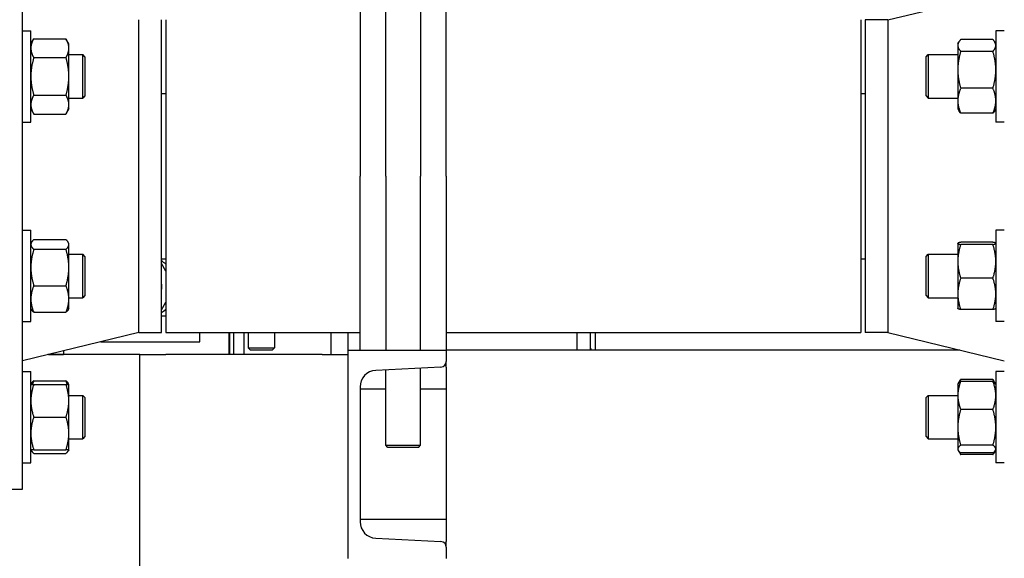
# Model space of a CAD drawing. Header units: inches. Extents: x 24 to 1128, y -69 to 748.
# Tile 86 of 256: x 152 to 166, y 185 to 193. Entities that reach past the tile are written whole.
import ezdxf

# ---------------------------------------------------------------- set-up
doc = ezdxf.new("R2010")
doc.units = ezdxf.units.IN
doc.header["$LTSCALE"] = 32
doc.header["$MEASUREMENT"] = 0
doc.layers.add('Dimension (ANSI)', color=7, linetype='Continuous', lineweight=25)
doc.layers.add('Visible (ANSI)', color=7, linetype='Continuous', lineweight=30)
doc.styles.add('Note Text (ANSI)', font='tahoma.ttf')
doc.dimstyles.new('SB Fraction-16 (ANSI)', dxfattribs={"dimscale": 32, "dimtxt": 0.125, "dimasz": 0.098425, "dimexe": 0.125, "dimexo": 0.0625, "dimgap": 0.031496, "dimtad": 0, "dimtih": 1, "dimtoh": 1, "dimdec": 4, "dimrnd": 1e-08, "dimzin": 0, "dimdsep": 46, "dimlunit": 5, "dimtxsty": 'Note Text (ANSI)', "dimcen": 0.09, "dimdle": 0.393701, "dimclrd": 256, "dimclre": 256, "dimclrt": 256, "dimadec": 0, "dimazin": 3, "dimtfac": 0.96, "dimtofl": 0, "dimtmove": 0, "dimatfit": 3, "dimfxl": 1, "dimfrac": 2, "dimtolj": 1, "dimtzin": 12, "dimlwd": -1, "dimlwe": -1, "dimarcsym": 0})

# ---------------------------------------------------------------- blocks, each defined once
blk = doc.blocks.new('*D15')
at = {"layer": 'Defpoints', "color": 0, "transparency": 16777216}
for p in [(157.29, 468.984), (65.957, 162.272), (120.165, 162.272)]:
    blk.add_point(p, dxfattribs=at)
at = {"layer": 'Dimension (ANSI)', "transparency": 16777216}
for p, q in [((155.29, 468.984), (61.957, 468.984)), ((65.957, 465.834), (65.957, 331.661)), ((65.957, 165.422), (65.957, 324.595)), ((118.165, 162.272), (61.957, 162.272))]:
    blk.add_line(p, q, dxfattribs=at)
for points in [[(65.432, 465.834), (66.482, 465.834), (65.957, 468.984)], [(65.432, 165.422), (66.482, 165.422), (65.957, 162.272)]]:
    blk.add_solid(points, dxfattribs=at)
at = {"layer": 'Dimension (ANSI)', "transparency": 16777216, "insert": (53.754, 330.653), "char_height": 4, "attachment_point": 1, "style": 'Note Text (ANSI)'}
blk.add_mtext('\\A1;306 11/16', dxfattribs=at)

msp = doc.modelspace()

# ---------------------------------------------------------------- linework, layer by layer
at = {"layer": 'Visible (ANSI)'}
for p, q in [((151.97787, 186.35867), (151.97787, 195.35867)), ((157.20537, 190.85867), (157.20537, 193.60867)), ((157.70537, 193.60867), (157.70537, 190.85867)), ((164.42954, 193.10867), (166.10287, 193.51367)), ((156.83537, 193.39505), (156.83537, 190.85867)), ((158.07537, 190.85867), (158.07537, 193.39505)), ((153.6512, 188.60867), (153.6512, 193.10867)), ((153.97787, 188.60867), (153.97787, 193.10867)), ((154.04037, 193.10867), (154.04037, 188.60867)), ((164.04037, 193.10867), (164.04037, 188.60867)), ((164.10287, 193.10867), (164.10287, 188.60867)), ((164.42954, 193.10867), (164.10287, 193.10867)), ((164.42954, 193.10867), (164.42954, 188.60867)), ((151.97787, 192.94998), (152.09987, 192.94998)), ((152.09987, 191.63748), (152.09987, 192.94998)), ((165.98087, 192.94998), (165.98087, 191.63748)), ((166.10287, 192.94998), (165.98087, 192.94998)), ((152.09987, 192.76248), (152.14174, 192.835)), ((152.14174, 192.835), (152.605, 192.835)), ((152.64687, 192.76248), (152.605, 192.835)), ((165.43387, 192.76248), (165.4485, 192.78783)), ((165.939, 192.824), (165.47574, 192.824)), ((165.98087, 192.76248), (165.96624, 192.78783)), ((152.64687, 192.69968), (152.64687, 192.76248)), ((152.64687, 192.29373), (152.64687, 192.69968)), ((165.43387, 192.76248), (165.43387, 192.73844)), ((165.43387, 192.73844), (165.43387, 192.38773)), ((165.939, 192.65287), (165.47574, 192.65287)), ((152.14174, 192.56437), (152.605, 192.56437)), ((152.64687, 192.60623), (152.84657, 192.60623)), ((152.84657, 191.98123), (152.84657, 192.60623)), ((152.87787, 192.57493), (152.84657, 192.60623)), ((152.87787, 192.57493), (152.87787, 192.01253)), ((164.97787, 192.57493), (165.00917, 192.60623)), ((164.97787, 192.01253), (164.97787, 192.57493)), ((165.00917, 192.60623), (165.00917, 191.98123)), ((165.00917, 192.60623), (165.43387, 192.60623)), ((165.43387, 192.38773), (165.43387, 191.94303)), ((152.64687, 191.88778), (152.64687, 192.29373)), ((165.939, 192.1226), (165.47574, 192.1226)), ((152.14174, 192.0231), (152.605, 192.0231)), ((152.64687, 191.98123), (152.84657, 191.98123)), ((152.87787, 192.01253), (152.84657, 191.98123)), ((153.97787, 192.04617), (154.04037, 192.04617)), ((164.04037, 192.04617), (164.10287, 192.04617)), ((164.97787, 192.01253), (165.00917, 191.98123)), ((165.00917, 191.98123), (165.43387, 191.98123)), ((165.43387, 191.94303), (165.43387, 191.82498)), ((152.09987, 191.82498), (152.14174, 191.75247)), ((152.64687, 191.82498), (152.605, 191.75247)), ((152.64687, 191.82498), (152.64687, 191.88778)), ((165.43387, 191.82498), (165.4485, 191.79964)), ((165.98087, 191.82498), (165.96624, 191.79964)), ((151.97787, 191.63748), (152.09987, 191.63748)), ((152.14174, 191.75247), (152.605, 191.75247)), ((165.939, 191.76346), (165.47574, 191.76346)), ((166.10287, 191.63748), (165.98087, 191.63748)), ((156.83537, 188.35867), (156.83537, 190.85867)), ((157.20537, 190.85867), (157.20537, 188.35867)), ((157.70537, 188.35867), (157.70537, 190.85867)), ((158.07537, 190.85867), (158.07537, 188.35867)), ((151.97787, 190.07986), (152.09987, 190.07986)), ((152.09987, 188.76736), (152.09987, 190.07986)), ((165.98087, 190.07986), (165.98087, 188.76736)), ((166.10287, 190.07986), (165.98087, 190.07986)), ((152.14174, 189.94643), (152.605, 189.94643)), ((152.09987, 189.89236), (152.10942, 189.90889)), ((152.14174, 189.80634), (152.605, 189.80634)), ((152.64687, 189.89236), (152.63732, 189.90889)), ((152.64687, 189.87638), (152.64687, 189.89236)), ((152.64687, 189.54493), (152.64687, 189.87638)), ((165.43387, 189.89236), (165.43436, 189.8932)), ((165.43387, 189.89236), (165.43387, 189.89152)), ((165.43387, 189.89152), (165.43387, 189.63326)), ((165.939, 189.90772), (165.47574, 189.90772)), ((165.939, 189.87532), (165.47574, 189.87532)), ((165.98087, 189.89236), (165.98038, 189.8932)), ((152.64687, 189.73611), (152.84657, 189.73611)), ((152.84657, 189.11111), (152.84657, 189.73611)), ((152.87787, 189.70481), (152.84657, 189.73611)), ((152.87787, 189.70481), (152.87787, 189.14241)), ((153.97787, 189.67117), (154.04037, 189.67117)), ((164.04037, 189.67117), (164.10287, 189.67117)), ((164.97787, 189.70481), (165.00917, 189.73611)), ((164.97787, 189.14241), (164.97787, 189.70481)), ((165.00917, 189.73611), (165.00917, 189.11111)), ((165.00917, 189.73611), (165.43387, 189.73611)), ((152.64687, 189.09215), (152.64687, 189.54493)), ((154.04037, 189.49205), (153.97787, 189.60031)), ((165.43387, 189.63326), (165.43387, 189.16535)), ((165.939, 189.39121), (165.47574, 189.39121)), ((152.14174, 189.28352), (152.605, 189.28352)), ((152.64687, 189.11111), (152.84657, 189.11111)), ((152.64687, 188.95486), (152.64687, 189.09215)), ((152.87787, 189.14241), (152.84657, 189.11111)), ((164.97787, 189.14241), (165.00917, 189.11111)), ((165.00917, 189.11111), (165.43387, 189.11111)), ((165.43387, 189.16535), (165.43387, 188.95486)), ((152.09987, 188.95486), (152.10942, 188.93832)), ((152.64687, 188.95486), (152.63732, 188.93832)), ((153.97787, 188.93703), (154.04037, 189.04528)), ((165.43387, 188.95486), (165.43436, 188.95401)), ((165.98087, 188.95486), (165.98038, 188.95401)), ((152.14174, 188.90078), (152.605, 188.90078)), ((153.97787, 188.84867), (154.04037, 188.84867)), ((165.939, 188.9395), (165.47574, 188.9395)), ((151.97787, 188.76736), (152.09987, 188.76736)), ((166.10287, 188.76736), (165.98087, 188.76736)), ((153.6512, 188.60867), (151.97787, 188.20367)), ((153.6512, 188.60867), (153.97787, 188.60867)), ((154.04037, 188.60867), (156.83537, 188.60867)), ((154.53237, 188.47667), (154.53237, 188.60867)), ((154.95037, 188.29617), (154.95037, 188.60867)), ((154.96037, 188.29617), (154.96037, 188.60867)), ((155.02037, 188.29617), (155.02037, 188.60867)), ((155.16537, 188.60867), (155.16537, 188.29617)), ((155.22787, 188.60867), (155.22787, 188.38992)), ((155.60287, 188.60867), (155.60287, 188.38992)), ((156.41537, 188.60867), (156.41537, 188.29617)), ((156.66537, 188.35867), (156.66537, 188.60867)), ((158.07537, 188.60867), (164.04037, 188.60867)), ((159.95787, 188.35867), (159.95787, 188.60867)), ((160.14537, 188.60867), (160.14537, 188.35867)), ((160.21754, 188.60867), (160.21754, 188.35867)), ((164.42954, 188.60867), (164.10287, 188.60867)), ((164.42954, 188.60867), (166.10287, 188.20367)), ((153.10582, 188.47667), (154.53237, 188.47667)), ((155.22787, 188.38992), (155.60287, 188.38992)), ((155.25912, 188.35867), (155.22787, 188.38992)), ((155.57162, 188.35867), (155.60287, 188.38992)), ((160.14537, 188.39367), (160.16558, 188.35867)), ((153.66537, 188.29217), (152.34352, 188.29217)), ((152.35168, 188.29414), (152.56937, 188.29414)), ((152.56937, 188.34683), (152.56937, 188.29414)), ((153.66537, 173.29617), (153.66537, 188.29617)), ((153.66537, 188.29617), (154.04037, 188.29617)), ((156.29037, 188.29617), (154.04037, 188.29617)), ((154.96037, 188.29817), (154.95037, 188.29817)), ((155.57162, 188.35867), (155.25912, 188.35867)), ((156.29037, 188.29617), (156.66537, 188.29617)), ((156.66537, 185.35867), (156.66537, 188.35867)), ((156.66537, 188.35867), (158.07537, 188.35867)), ((158.07537, 188.35867), (158.07537, 188.19387)), ((165.46246, 188.35867), (158.07537, 188.35867)), ((157.99956, 188.11398), (157.06043, 188.06477)), ((157.70537, 186.98992), (157.70537, 188.09857)), ((158.07537, 188.11398), (158.07537, 188.19387)), ((158.07537, 188.11398), (158.07537, 188.06477)), ((151.97787, 188.05037), (152.09987, 188.05037)), ((152.09987, 186.73787), (152.09987, 188.05037)), ((157.20537, 186.98992), (157.20537, 188.07237)), ((158.07537, 188.06477), (158.07537, 187.82761)), ((165.98087, 188.05037), (165.98087, 186.73787)), ((166.10287, 188.05037), (165.98087, 188.05037)), ((152.09987, 187.86287), (152.10942, 187.87941)), ((152.14174, 187.91694), (152.605, 187.91694)), ((152.14174, 187.86287), (152.605, 187.86287)), ((152.64687, 187.86287), (152.63732, 187.87941)), ((152.64687, 187.6285), (152.64687, 187.86287)), ((156.83537, 187.82761), (156.83537, 185.88973)), ((158.07537, 187.82761), (158.07537, 185.88973)), ((165.43387, 187.86287), (165.43948, 187.87259)), ((165.43387, 187.86287), (165.43387, 187.70514)), ((165.43948, 187.87259), (165.46582, 187.91821)), ((165.939, 187.93442), (165.47574, 187.93442)), ((165.939, 187.90762), (165.47574, 187.90762)), ((165.97526, 187.87259), (165.94892, 187.91821)), ((165.98087, 187.86287), (165.97526, 187.87259)), ((152.64687, 187.70662), (152.84657, 187.70662)), ((152.84657, 187.08162), (152.84657, 187.70662)), ((152.87787, 187.67532), (152.84657, 187.70662)), ((152.87787, 187.67532), (152.87787, 187.11292)), ((157.20537, 187.79617), (156.83537, 187.79617)), ((158.07537, 187.79617), (157.70537, 187.79617)), ((164.97787, 187.67532), (165.00917, 187.70662)), ((164.97787, 187.11292), (164.97787, 187.67532)), ((165.00917, 187.70662), (165.00917, 187.08162)), ((165.00917, 187.70662), (165.43387, 187.70662)), ((165.43387, 187.70514), (165.43387, 187.24591)), ((152.64687, 187.15975), (152.64687, 187.6285)), ((152.14174, 187.39412), (152.605, 187.39412)), ((165.939, 187.50266), (165.47574, 187.50266)), ((165.43387, 187.24591), (165.43387, 186.93489)), ((152.64687, 186.92537), (152.64687, 187.15975)), ((152.87787, 187.11292), (152.84657, 187.08162)), ((164.97787, 187.11292), (165.00917, 187.08162)), ((152.64687, 187.08162), (152.84657, 187.08162)), ((157.20537, 186.98992), (157.70537, 186.98992)), ((157.23662, 186.95867), (157.20537, 186.98992)), ((157.67412, 186.95867), (157.23662, 186.95867)), ((157.67412, 186.95867), (157.70537, 186.98992)), ((165.00917, 187.08162), (165.43387, 187.08162)), ((165.939, 186.98916), (165.47574, 186.98916)), ((152.09987, 186.92537), (152.10942, 186.90884)), ((152.14174, 186.92537), (152.605, 186.92537)), ((152.14174, 186.8713), (152.605, 186.8713)), ((152.64687, 186.92537), (152.63732, 186.90884)), ((165.43387, 186.93489), (165.43387, 186.92537)), ((165.43387, 186.92537), (165.43948, 186.91565)), ((165.43948, 186.91565), (165.46582, 186.87003)), ((165.939, 186.88062), (165.47574, 186.88062)), ((165.939, 186.85383), (165.47574, 186.85383)), ((165.97526, 186.91565), (165.94892, 186.87003)), ((165.98087, 186.92537), (165.97526, 186.91565)), ((151.97787, 186.73787), (152.09987, 186.73787)), ((166.10287, 186.73787), (165.98087, 186.73787)), ((151.03787, 186.35867), (151.97787, 186.35867)), ((158.07537, 185.92117), (156.83537, 185.92117)), ((158.07537, 185.88973), (158.07537, 185.65256)), ((157.06043, 185.65256), (157.99956, 185.60335)), ((158.07537, 185.65256), (158.07537, 185.60335)), ((158.07537, 185.52346), (158.07537, 185.60335)), ((158.07537, 185.52346), (158.07537, 185.35867))]:
    msp.add_line(p, q, dxfattribs=at)
for centre, radius, start, end in [((153.74037, 189.26867), 0.44175, 47.225308, 57.477252), ((153.74037, 189.26867), 0.24375, 346.997176, 13.002824), ((153.74037, 189.26867), 0.44175, 302.522748, 312.774692), ((157.99537, 188.19387), 0.08, 272.999556, 0), ((157.07286, 187.82761), 0.23749, 92.999556, 180), ((157.07286, 185.88973), 0.23749, 180, 267.000444), ((157.99537, 185.52346), 0.08, 0, 87.000444)]:
    msp.add_arc(centre, radius, start, end, dxfattribs=at)
for points, weights in [([(152.14174, 192.835), (152.09987, 192.76248), (152.09987, 192.69968)], [1, 1.0379548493, 1]), ([(152.64687, 192.69968), (152.64687, 192.76248), (152.605, 192.835)], [1, 1.0379548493, 1]), ([(165.47574, 192.824), (165.43387, 192.77815), (165.43387, 192.73844)], [1, 1.0379548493, 1]), ([(165.98087, 192.73844), (165.98087, 192.77815), (165.939, 192.824)], [1, 1.0379548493, 1]), ([(152.09987, 192.69968), (152.09987, 192.63688), (152.14174, 192.56437)], [1, 1.0379548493, 1]), ([(152.605, 192.56437), (152.64687, 192.63688), (152.64687, 192.69968)], [1, 1.0379548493, 1]), ([(165.43387, 192.73844), (165.43387, 192.69872), (165.47574, 192.65287)], [1, 1.0379548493, 1]), ([(165.47574, 192.65287), (165.43387, 192.51078), (165.43387, 192.38773)], [1, 1.0379548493, 1]), ([(165.939, 192.65287), (165.98087, 192.69872), (165.98087, 192.73844)], [1, 1.0379548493, 1]), ([(165.98087, 192.38773), (165.98087, 192.51078), (165.939, 192.65287)], [1, 1.0379548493, 1]), ([(152.14174, 192.56437), (152.09987, 192.41933), (152.09987, 192.29373)], [1, 1.0379548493, 1]), ([(152.64687, 192.29373), (152.64687, 192.41933), (152.605, 192.56437)], [1, 1.0379548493, 1]), ([(165.43387, 192.38773), (165.43387, 192.26468), (165.47574, 192.1226)], [1, 1.0379548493, 1]), ([(165.939, 192.1226), (165.98087, 192.26468), (165.98087, 192.38773)], [1, 1.0379548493, 1]), ([(152.09987, 192.29373), (152.09987, 192.16813), (152.14174, 192.0231)], [1, 1.0379548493, 1]), ([(152.605, 192.0231), (152.64687, 192.16813), (152.64687, 192.29373)], [1, 1.0379548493, 1]), ([(165.47574, 192.1226), (165.43387, 192.02637), (165.43387, 191.94303)], [1, 1.0379548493, 1]), ([(165.98087, 191.94303), (165.98087, 192.02637), (165.939, 192.1226)], [1, 1.0379548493, 1]), ([(152.14174, 192.0231), (152.09987, 191.95058), (152.09987, 191.88778)], [1, 1.0379548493, 1]), ([(152.64687, 191.88778), (152.64687, 191.95058), (152.605, 192.0231)], [1, 1.0379548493, 1]), ([(165.43387, 191.94303), (165.43387, 191.85969), (165.47574, 191.76346)], [1, 1.0379548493, 1]), ([(165.939, 191.76346), (165.98087, 191.85969), (165.98087, 191.94303)], [1, 1.0379548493, 1]), ([(152.09987, 191.88778), (152.09987, 191.82498), (152.14174, 191.75247)], [1, 1.0379548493, 1]), ([(152.605, 191.75247), (152.64687, 191.82498), (152.64687, 191.88778)], [1, 1.0379548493, 1]), ([(165.47574, 191.76346), (165.45847, 191.78237), (165.4485, 191.79964)], [1, 1.01531135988, 1.01826921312]), ([(165.96624, 191.79964), (165.95627, 191.78237), (165.939, 191.76346)], [1.01826921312, 1.01531135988, 1]), ([(152.14174, 189.94643), (152.09987, 189.90889), (152.09987, 189.87638)], [1, 1.0379548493, 1]), ([(152.64687, 189.87638), (152.64687, 189.90889), (152.605, 189.94643)], [1, 1.0379548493, 1]), ([(152.09987, 189.87638), (152.09987, 189.84388), (152.14174, 189.80634)], [1, 1.0379548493, 1]), ([(152.14174, 189.80634), (152.09987, 189.66625), (152.09987, 189.54493)], [1, 1.0379548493, 1]), ([(152.605, 189.80634), (152.64687, 189.84388), (152.64687, 189.87638)], [1, 1.0379548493, 1]), ([(152.64687, 189.54493), (152.64687, 189.66625), (152.605, 189.80634)], [1, 1.0379548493, 1]), ([(165.47574, 189.90772), (165.43387, 189.89903), (165.43387, 189.89152)], [1, 1.0379548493, 1]), ([(165.43387, 189.89152), (165.43387, 189.884), (165.47574, 189.87532)], [1, 1.0379548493, 1]), ([(165.47574, 189.87532), (165.43387, 189.7456), (165.43387, 189.63326)], [1, 1.0379548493, 1]), ([(165.98087, 189.89152), (165.98087, 189.89903), (165.939, 189.90772)], [1, 1.0379548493, 1]), ([(165.939, 189.87532), (165.98087, 189.884), (165.98087, 189.89152)], [1, 1.0379548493, 1]), ([(165.98087, 189.63326), (165.98087, 189.7456), (165.939, 189.87532)], [1, 1.0379548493, 1]), ([(152.09987, 189.54493), (152.09987, 189.42361), (152.14174, 189.28352)], [1, 1.0379548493, 1]), ([(152.605, 189.28352), (152.64687, 189.42361), (152.64687, 189.54493)], [1, 1.0379548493, 1]), ([(165.43387, 189.63326), (165.43387, 189.52092), (165.47574, 189.39121)], [1, 1.0379548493, 1]), ([(165.939, 189.39121), (165.98087, 189.52092), (165.98087, 189.63326)], [1, 1.0379548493, 1]), ([(165.47574, 189.39121), (165.43387, 189.27017), (165.43387, 189.16535)], [1, 1.0379548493, 1]), ([(165.98087, 189.16535), (165.98087, 189.27017), (165.939, 189.39121)], [1, 1.0379548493, 1]), ([(152.14174, 189.28352), (152.09987, 189.18096), (152.09987, 189.09215)], [1, 1.0379548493, 1]), ([(152.64687, 189.09215), (152.64687, 189.18096), (152.605, 189.28352)], [1, 1.0379548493, 1]), ([(152.09987, 189.09215), (152.09987, 189.00334), (152.14174, 188.90078)], [1, 1.0379548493, 1]), ([(152.605, 188.90078), (152.64687, 189.00334), (152.64687, 189.09215)], [1, 1.0379548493, 1]), ([(165.43387, 189.16535), (165.43387, 189.06053), (165.47574, 188.9395)], [1, 1.0379548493, 1]), ([(165.939, 188.9395), (165.98087, 189.06053), (165.98087, 189.16535)], [1, 1.0379548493, 1]), ([(165.47574, 188.9395), (165.43825, 188.94727), (165.43436, 188.95401)], [1, 1.03384986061, 1.00732203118]), ([(165.98038, 188.95401), (165.97649, 188.94727), (165.939, 188.9395)], [1.00732203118, 1.03384986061, 1]), ([(152.14174, 188.90078), (152.11966, 188.92058), (152.10942, 188.93832)], [1, 1.01965956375, 1.01895290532]), ([(152.63732, 188.93832), (152.62708, 188.92058), (152.605, 188.90078)], [1.01895290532, 1.01965956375, 1]), ([(152.09987, 187.86287), (152.09987, 187.86287), (152.14174, 187.86287)], [1, 1.0379548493, 1]), ([(152.14174, 187.86287), (152.09987, 187.73727), (152.09987, 187.6285)], [1, 1.0379548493, 1]), ([(152.10942, 187.87941), (152.11966, 187.89715), (152.14174, 187.91694)], [1.01895290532, 1.01965956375, 1]), ([(152.14174, 187.91694), (152.13034, 187.88903), (152.12217, 187.86287)], [1, 1.01005189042, 1.01477953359]), ([(152.605, 187.91694), (152.62708, 187.89715), (152.63732, 187.87941)], [1, 1.01965956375, 1.01895290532]), ([(152.62457, 187.86287), (152.6164, 187.88903), (152.605, 187.91694)], [1.01477953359, 1.01005189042, 1]), ([(152.605, 187.86287), (152.64687, 187.86287), (152.64687, 187.86287)], [1, 1.0379548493, 1]), ([(152.64687, 187.6285), (152.64687, 187.73727), (152.605, 187.86287)], [1, 1.0379548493, 1]), ([(165.47574, 187.90762), (165.43387, 187.79911), (165.43387, 187.70514)], [1, 1.0379548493, 1]), ([(165.43948, 187.87259), (165.44897, 187.88903), (165.47574, 187.90762)], [1.01768117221, 1.02393721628, 1]), ([(165.47574, 187.93442), (165.46434, 187.91267), (165.45617, 187.89229)], [1, 1.01005189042, 1.01477953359]), ([(165.46582, 187.91821), (165.47042, 187.92618), (165.47574, 187.93442)], [1.00817877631, 1.00466202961, 1]), ([(165.95857, 187.89229), (165.9504, 187.91267), (165.939, 187.93442)], [1.01477953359, 1.01005189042, 1]), ([(165.939, 187.93442), (165.94432, 187.92618), (165.94892, 187.91821)], [1, 1.00466202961, 1.00817877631]), ([(165.939, 187.90762), (165.96577, 187.88903), (165.97526, 187.87259)], [1, 1.02393721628, 1.01768117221]), ([(165.98087, 187.70514), (165.98087, 187.79911), (165.939, 187.90762)], [1, 1.0379548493, 1]), ([(165.43387, 187.70514), (165.43387, 187.61117), (165.47574, 187.50266)], [1, 1.0379548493, 1]), ([(165.939, 187.50266), (165.98087, 187.61117), (165.98087, 187.70514)], [1, 1.0379548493, 1]), ([(152.09987, 187.6285), (152.09987, 187.51972), (152.14174, 187.39412)], [1, 1.0379548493, 1]), ([(152.605, 187.39412), (152.64687, 187.51972), (152.64687, 187.6285)], [1, 1.0379548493, 1]), ([(152.14174, 187.39412), (152.09987, 187.26852), (152.09987, 187.15975)], [1, 1.0379548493, 1]), ([(152.64687, 187.15975), (152.64687, 187.26852), (152.605, 187.39412)], [1, 1.0379548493, 1]), ([(165.47574, 187.50266), (165.43387, 187.36507), (165.43387, 187.24591)], [1, 1.0379548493, 1]), ([(165.98087, 187.24591), (165.98087, 187.36507), (165.939, 187.50266)], [1, 1.0379548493, 1]), ([(165.43387, 187.24591), (165.43387, 187.12676), (165.47574, 186.98916)], [1, 1.0379548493, 1]), ([(165.939, 186.98916), (165.98087, 187.12676), (165.98087, 187.24591)], [1, 1.0379548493, 1]), ([(152.09987, 187.15975), (152.09987, 187.05097), (152.14174, 186.92537)], [1, 1.0379548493, 1]), ([(152.605, 186.92537), (152.64687, 187.05097), (152.64687, 187.15975)], [1, 1.0379548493, 1]), ([(165.47574, 186.98916), (165.43387, 186.96008), (165.43387, 186.93489)], [1, 1.0379548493, 1]), ([(165.98087, 186.93489), (165.98087, 186.96008), (165.939, 186.98916)], [1, 1.0379548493, 1]), ([(152.14174, 186.92537), (152.09987, 186.92537), (152.09987, 186.92537)], [1, 1.0379548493, 1]), ([(152.1022, 186.92537), (152.10955, 186.90016), (152.14174, 186.8713)], [1.01375847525, 1.02892942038, 1]), ([(152.605, 186.8713), (152.63719, 186.90016), (152.64453, 186.92537)], [1, 1.02892942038, 1.01375847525]), ([(152.64687, 186.92537), (152.64687, 186.92537), (152.605, 186.92537)], [1, 1.0379548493, 1]), ([(165.43387, 186.93489), (165.43387, 186.90971), (165.47574, 186.88062)], [1, 1.0379548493, 1]), ([(165.44958, 186.9024), (165.45938, 186.87917), (165.47574, 186.85383)], [1.01791936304, 1.01449643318, 1]), ([(165.939, 186.88062), (165.98087, 186.90971), (165.98087, 186.93489)], [1, 1.0379548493, 1]), ([(165.939, 186.85383), (165.95536, 186.87917), (165.96516, 186.9024)], [1, 1.01449643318, 1.01791936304])]:
    msp.add_rational_spline(points, weights, degree=2, dxfattribs=at)

# ---------------------------------------------------------------- dimensions: what is measured, and where the dimension line sits
at = {"layer": 'Dimension (ANSI)'}
dim = msp.add_linear_dim(base=(65.95681, 162.27197), p1=(157.29037, 468.98367), p2=(120.16537, 162.27197), angle=270, dimstyle='SB Fraction-16 (ANSI)', override={"dimgap": 0.031496, "dimdec": 4, "dimtol": 0, "dimlim": 0, "dimtp": 0, "dimtm": 0, "dimtdec": 2, "dimatfit": 1}, dxfattribs=at)
dim.commit()
dim.dimension.update_dxf_attribs({"geometry": '*D15', "text_midpoint": (65.95681, 328.12782), "dimtype": 160})

doc.saveas('drawing.dxf')
